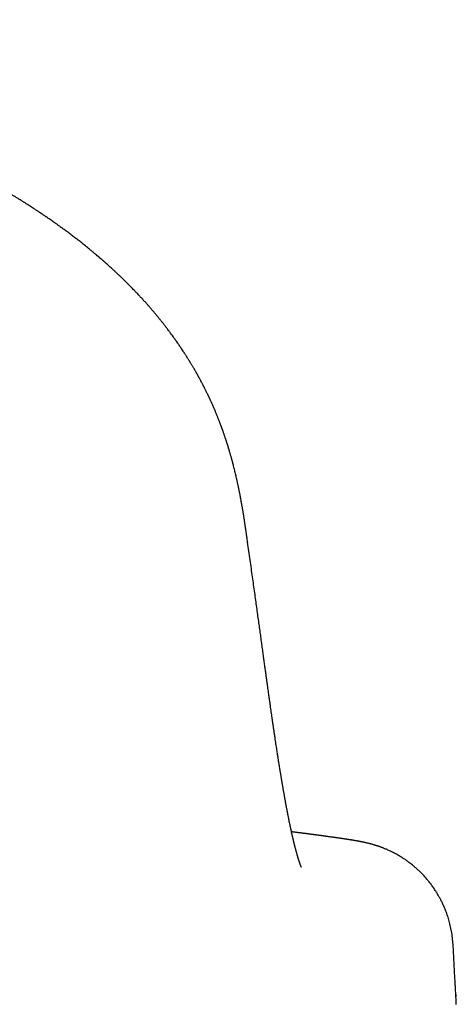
# Model space of a CAD drawing. Header units: millimetres. Extents: x 8 to 597, y 12 to 488.
# Tile 35 of 39: x 330.57 to 337.59, y 471.72 to 487.55. Entities that reach past the tile are written whole.
import ezdxf

# ---------------------------------------------------------------- set-up
doc = ezdxf.new("R2010")
doc.units = ezdxf.units.MM

msp = doc.modelspace()

# ---------------------------------------------------------------- linework, layer by layer
at = {"color": 7, "linetype": 'Continuous', "lineweight": 30}
for p, q in [((334.236, 479.15), (334.236, 479.146)), ((337.567, 472.143), (337.537, 472.678)), ((337.567, 472.143), (337.567, 472.143)), ((337.581, 471.874), (337.583, 471.836))]:
    msp.add_line(p, q, dxfattribs=at)
for points, knots in [([(333.492, 481.725), (333.487, 481.734), (333.479, 481.75), (333.467, 481.771), (333.458, 481.788), (333.451, 481.801), (333.446, 481.811), (333.44, 481.821), (333.433, 481.833), (333.426, 481.847), (333.419, 481.86), (333.412, 481.872), (333.404, 481.886), (333.394, 481.904), (333.381, 481.925), (333.369, 481.947), (333.357, 481.967), (333.346, 481.985), (333.336, 482.002), (333.326, 482.019), (333.316, 482.034), (333.309, 482.047), (333.303, 482.056), (333.298, 482.064), (333.291, 482.075), (333.282, 482.089), (333.272, 482.106), (333.262, 482.121), (333.253, 482.136), (333.244, 482.151), (333.231, 482.171), (333.216, 482.194), (333.198, 482.221), (333.18, 482.248), (333.162, 482.275), (333.146, 482.299), (333.129, 482.323), (333.112, 482.349), (333.093, 482.375), (333.075, 482.401), (333.057, 482.426), (333.038, 482.453), (333.019, 482.479), (333, 482.504), (332.983, 482.528), (332.965, 482.551), (332.948, 482.574), (332.932, 482.594), (332.918, 482.613), (332.904, 482.632), (332.889, 482.651), (332.874, 482.67), (332.861, 482.686), (332.849, 482.701), (332.837, 482.717), (332.823, 482.733), (332.81, 482.749), (332.799, 482.763), (332.788, 482.776), (332.776, 482.791), (332.762, 482.808), (332.747, 482.825), (332.734, 482.841), (332.721, 482.856), (332.707, 482.873), (332.692, 482.891), (332.678, 482.907), (332.665, 482.922), (332.653, 482.935), (332.641, 482.95), (332.628, 482.965), (332.615, 482.979), (332.604, 482.991), (332.593, 483.004), (332.572, 483.027), (332.541, 483.06), (332.501, 483.104), (332.462, 483.146), (332.428, 483.182), (332.399, 483.211), (332.375, 483.236), (332.352, 483.259), (332.332, 483.28), (332.317, 483.295), (332.303, 483.309), (332.291, 483.321), (332.278, 483.334), (332.262, 483.35), (332.243, 483.368), (332.224, 483.386), (332.205, 483.405), (332.186, 483.423), (332.161, 483.447), (332.129, 483.477), (332.092, 483.512), (332.059, 483.542), (332.031, 483.568), (332.007, 483.589), (331.983, 483.61), (331.957, 483.634), (331.927, 483.66), (331.895, 483.688), (331.864, 483.714), (331.835, 483.74), (331.809, 483.761), (331.788, 483.779), (331.77, 483.794), (331.753, 483.809), (331.733, 483.825), (331.708, 483.846), (331.679, 483.87), (331.646, 483.896), (331.606, 483.929), (331.558, 483.967), (331.503, 484.01), (331.449, 484.051), (331.402, 484.087), (331.363, 484.116), (331.332, 484.139), (331.302, 484.162), (331.268, 484.186), (331.233, 484.212), (331.197, 484.238), (331.162, 484.263), (331.128, 484.287), (331.096, 484.31), (331.065, 484.331), (331.039, 484.349), (331.019, 484.363), (331.003, 484.374), (330.986, 484.385), (330.968, 484.398), (330.946, 484.413), (330.921, 484.429), (330.891, 484.45), (330.856, 484.473), (330.819, 484.497), (330.783, 484.521), (330.749, 484.543), (330.717, 484.563), (330.691, 484.58), (330.67, 484.593), (330.654, 484.604), (330.637, 484.614), (330.619, 484.626), (330.595, 484.64), (330.564, 484.66), (330.527, 484.683), (330.486, 484.708), (330.445, 484.733), (330.405, 484.757), (330.367, 484.779), (330.333, 484.8), (330.303, 484.817), (330.281, 484.83), (330.265, 484.84), (330.25, 484.848), (330.232, 484.858), (330.211, 484.871), (330.186, 484.885), (330.159, 484.9), (330.117, 484.924), (330.063, 484.955), (330.004, 484.988), (329.955, 485.014), (329.916, 485.035), (329.882, 485.054), (329.851, 485.071), (329.822, 485.086), (329.792, 485.102), (329.756, 485.121), (329.715, 485.143), (329.67, 485.166), (329.619, 485.192), (329.562, 485.221), (329.5, 485.252), (329.437, 485.284), (329.376, 485.314), (329.316, 485.343), (329.262, 485.369), (329.211, 485.394), (329.16, 485.418), (329.113, 485.44), (329.068, 485.461), (329.026, 485.48), (328.978, 485.502), (328.934, 485.522), (328.896, 485.539), (328.864, 485.554), (328.83, 485.569), (328.796, 485.584), (328.763, 485.598), (328.73, 485.613), (328.7, 485.626), (328.673, 485.637), (328.653, 485.646), (328.635, 485.654), (328.616, 485.662), (328.591, 485.673), (328.558, 485.687), (328.518, 485.704), (328.476, 485.721), (328.427, 485.742), (328.375, 485.763), (328.32, 485.786), (328.267, 485.807), (328.215, 485.828), (328.169, 485.846), (328.127, 485.863), (328.089, 485.878), (328.051, 485.893), (328.011, 485.908), (327.972, 485.923), (327.938, 485.936), (327.91, 485.947), (327.889, 485.955), (327.873, 485.961), (327.86, 485.966), (327.846, 485.971), (327.829, 485.977), (327.809, 485.985), (327.785, 485.994), (327.755, 486.005), (327.717, 486.019), (327.672, 486.036), (327.624, 486.053), (327.573, 486.071), (327.523, 486.09), (327.472, 486.107), (327.394, 486.135), (327.288, 486.172), (327.178, 486.209), (327.094, 486.237), (327.036, 486.256), (326.98, 486.274), (326.929, 486.291), (326.884, 486.306), (326.844, 486.318), (326.81, 486.329), (326.781, 486.338), (326.755, 486.346), (326.733, 486.353), (326.713, 486.36), (326.694, 486.366), (326.666, 486.374), (326.626, 486.387), (326.574, 486.402), (326.517, 486.42), (326.456, 486.438), (326.387, 486.459), (326.311, 486.481), (326.228, 486.505), (326.137, 486.531), (326.039, 486.559), (325.935, 486.587), (325.827, 486.617), (325.715, 486.647), (325.573, 486.684), (325.4, 486.728), (325.193, 486.779), (324.977, 486.83), (324.754, 486.881), (324.523, 486.931), (324.301, 486.978), (324.09, 487.02), (323.892, 487.059), (323.692, 487.097), (323.496, 487.132), (323.305, 487.165), (323.125, 487.196), (322.954, 487.224), (322.793, 487.249), (322.638, 487.273), (322.516, 487.291), (322.425, 487.304), (322.364, 487.313), (322.308, 487.321), (322.258, 487.328), (322.214, 487.334), (322.177, 487.339), (322.147, 487.344), (322.123, 487.347), (322.106, 487.349), (322.094, 487.351), (322.081, 487.353), (322.062, 487.355), (322.035, 487.359), (322.001, 487.363), (321.96, 487.369), (321.911, 487.375), (321.854, 487.383), (321.786, 487.392), (321.707, 487.402), (321.616, 487.413), (321.516, 487.426), (321.406, 487.439), (321.286, 487.453), (321.16, 487.468), (321.027, 487.483), (320.888, 487.498), (320.741, 487.514), (320.585, 487.53), (320.478, 487.54), (320.424, 487.546)], [0, 0, 0, 0, 0.002556, 0.004673, 0.00635, 0.007586, 0.008474, 0.009435, 0.010521, 0.012097, 0.01341, 0.014498, 0.015692, 0.017661, 0.019819, 0.022078, 0.024154, 0.026001, 0.027526, 0.029284, 0.030981, 0.032254, 0.03297, 0.033789, 0.03487, 0.036212, 0.03816, 0.03975, 0.041038, 0.042522, 0.044316, 0.047291, 0.049694, 0.052575, 0.055473, 0.057932, 0.060267, 0.062778, 0.065895, 0.068469, 0.070959, 0.073749, 0.0767, 0.079237, 0.081674, 0.084064, 0.086696, 0.0888, 0.090631, 0.092465, 0.094813, 0.096849, 0.098491, 0.099938, 0.101621, 0.103535, 0.105268, 0.106702, 0.107957, 0.109473, 0.111551, 0.113526, 0.115114, 0.116592, 0.118448, 0.120574, 0.12239, 0.123842, 0.125223, 0.126838, 0.128573, 0.130123, 0.131472, 0.132712, 0.134215, 0.139226, 0.143728, 0.148639, 0.153186, 0.1558, 0.158555, 0.161622, 0.16358, 0.165419, 0.16694, 0.168145, 0.169583, 0.171427, 0.173605, 0.175755, 0.177836, 0.17986, 0.181951, 0.186037, 0.190287, 0.194119, 0.196742, 0.199188, 0.201552, 0.204323, 0.207586, 0.210928, 0.214127, 0.217182, 0.219997, 0.221955, 0.223651, 0.225342, 0.227315, 0.229569, 0.23282, 0.236066, 0.239288, 0.244861, 0.250176, 0.25527, 0.260389, 0.263509, 0.266363, 0.269081, 0.27219, 0.275744, 0.278995, 0.282192, 0.285281, 0.288264, 0.291131, 0.293708, 0.295243, 0.296618, 0.297981, 0.29964, 0.301605, 0.303877, 0.306263, 0.30969, 0.312977, 0.316126, 0.319136, 0.321901, 0.324299, 0.325926, 0.327327, 0.328567, 0.330137, 0.332139, 0.334573, 0.338101, 0.341573, 0.344991, 0.348353, 0.351634, 0.354536, 0.356975, 0.358951, 0.359907, 0.36106, 0.362527, 0.364307, 0.366399, 0.368662, 0.370861, 0.376573, 0.381789, 0.38521, 0.388308, 0.391059, 0.393461, 0.395537, 0.397865, 0.400705, 0.404041, 0.407566, 0.411151, 0.415935, 0.42079, 0.425431, 0.430359, 0.434904, 0.438976, 0.442654, 0.446456, 0.45046, 0.453243, 0.456377, 0.459912, 0.463848, 0.466069, 0.4684, 0.470841, 0.473392, 0.475898, 0.478113, 0.480539, 0.482473, 0.483915, 0.484989, 0.486325, 0.488011, 0.490446, 0.493366, 0.496563, 0.49964, 0.50381, 0.507717, 0.511359, 0.514895, 0.518683, 0.521184, 0.523788, 0.526496, 0.529307, 0.532108, 0.534499, 0.536448, 0.537954, 0.538929, 0.539678, 0.540626, 0.541806, 0.543218, 0.544862, 0.546737, 0.549458, 0.552554, 0.555981, 0.559439, 0.562871, 0.566276, 0.569656, 0.578813, 0.587773, 0.591708, 0.595605, 0.599355, 0.602734, 0.605733, 0.608353, 0.610595, 0.612458, 0.61415, 0.615605, 0.616871, 0.618058, 0.619379, 0.622377, 0.625907, 0.62951, 0.633537, 0.637988, 0.642863, 0.648274, 0.654126, 0.660417, 0.667136, 0.674076, 0.681167, 0.688408, 0.700964, 0.713946, 0.727352, 0.741181, 0.755432, 0.770101, 0.78192, 0.793995, 0.806256, 0.818164, 0.829606, 0.840583, 0.85063, 0.860256, 0.869462, 0.878248, 0.882057, 0.885754, 0.889112, 0.892079, 0.894658, 0.896848, 0.898648, 0.900054, 0.901094, 0.901637, 0.902298, 0.903409, 0.90497, 0.906983, 0.909447, 0.912361, 0.915725, 0.919539, 0.924343, 0.929709, 0.935636, 0.942122, 0.949165, 0.956765, 0.964437, 0.972599, 0.981249, 0.990384, 1, 1, 1, 1]), ([(334.236, 479.15), (334.234, 479.163), (334.23, 479.189), (334.225, 479.226), (334.22, 479.259), (334.216, 479.287), (334.213, 479.312), (334.21, 479.333), (334.207, 479.349), (334.206, 479.361), (334.204, 479.369), (334.203, 479.375), (334.203, 479.382), (334.202, 479.388), (334.2, 479.396), (334.198, 479.41), (334.195, 479.429), (334.192, 479.455), (334.188, 479.481), (334.184, 479.508), (334.179, 479.534), (334.175, 479.56), (334.172, 479.583), (334.168, 479.605), (334.165, 479.626), (334.161, 479.648), (334.157, 479.671), (334.154, 479.694), (334.15, 479.716), (334.146, 479.738), (334.142, 479.76), (334.138, 479.785), (334.133, 479.808), (334.129, 479.83), (334.126, 479.847), (334.123, 479.862), (334.121, 479.874), (334.119, 479.885), (334.117, 479.897), (334.114, 479.914), (334.11, 479.934), (334.105, 479.956), (334.101, 479.977), (334.097, 479.996), (334.093, 480.014), (334.09, 480.031), (334.086, 480.049), (334.083, 480.064), (334.08, 480.079), (334.076, 480.094), (334.073, 480.112), (334.069, 480.13), (334.064, 480.151), (334.058, 480.179), (334.05, 480.212), (334.042, 480.247), (334.033, 480.282), (334.025, 480.315), (334.016, 480.35), (334.008, 480.383), (334.001, 480.41), (333.996, 480.428), (333.993, 480.441), (333.989, 480.456), (333.985, 480.47), (333.982, 480.482), (333.979, 480.492), (333.976, 480.501), (333.973, 480.512), (333.969, 480.527), (333.964, 480.545), (333.959, 480.563), (333.954, 480.579), (333.949, 480.595), (333.944, 480.612), (333.94, 480.628), (333.935, 480.642), (333.932, 480.654), (333.928, 480.667), (333.924, 480.68), (333.919, 480.695), (333.914, 480.712), (333.909, 480.727), (333.905, 480.741), (333.901, 480.753), (333.897, 480.764), (333.892, 480.78), (333.886, 480.799), (333.878, 480.822), (333.871, 480.843), (333.864, 480.863), (333.858, 480.883), (333.851, 480.903), (333.845, 480.92), (333.84, 480.934), (333.836, 480.945), (333.831, 480.958), (333.826, 480.972), (333.821, 480.987), (333.816, 481), (333.812, 481.011), (333.809, 481.02), (333.805, 481.03), (333.8, 481.042), (333.794, 481.057), (333.788, 481.074), (333.781, 481.092), (333.774, 481.109), (333.767, 481.127), (333.76, 481.147), (333.752, 481.166), (333.744, 481.185), (333.737, 481.202), (333.73, 481.219), (333.722, 481.239), (333.713, 481.26), (333.703, 481.283), (333.693, 481.308), (333.681, 481.334), (333.671, 481.358), (333.662, 481.376), (333.656, 481.391), (333.649, 481.406), (333.643, 481.42), (333.637, 481.432), (333.632, 481.443), (333.627, 481.455), (333.62, 481.469), (333.613, 481.484), (333.607, 481.498), (333.601, 481.509), (333.595, 481.522), (333.587, 481.539), (333.577, 481.558), (333.567, 481.578), (333.559, 481.596), (333.55, 481.613), (333.543, 481.628), (333.536, 481.641), (333.53, 481.652), (333.523, 481.665), (333.515, 481.682), (333.503, 481.703), (333.495, 481.719), (333.491, 481.727)], [0, 0, 0, 0, 0.018853, 0.035886, 0.051087, 0.064445, 0.075951, 0.085594, 0.093367, 0.098158, 0.101788, 0.104282, 0.106725, 0.109688, 0.11317, 0.117174, 0.127169, 0.138119, 0.149275, 0.160637, 0.172195, 0.183119, 0.192904, 0.201549, 0.209943, 0.218763, 0.228152, 0.238164, 0.247226, 0.255559, 0.264359, 0.274037, 0.284931, 0.292671, 0.299879, 0.305728, 0.310216, 0.314164, 0.318958, 0.324621, 0.333737, 0.342727, 0.350961, 0.358583, 0.364996, 0.371843, 0.378863, 0.385, 0.390194, 0.395888, 0.402883, 0.410414, 0.416718, 0.427713, 0.441988, 0.454662, 0.467858, 0.481761, 0.492704, 0.507346, 0.519264, 0.523319, 0.528151, 0.533764, 0.539479, 0.54406, 0.547429, 0.550358, 0.55435, 0.55946, 0.567544, 0.574197, 0.579481, 0.585461, 0.592769, 0.598373, 0.603456, 0.608001, 0.612137, 0.617009, 0.622889, 0.629178, 0.635116, 0.63998, 0.644054, 0.648375, 0.653039, 0.661188, 0.669674, 0.677951, 0.684969, 0.691748, 0.699611, 0.70706, 0.710611, 0.714534, 0.719196, 0.724598, 0.730589, 0.73559, 0.739012, 0.741925, 0.745578, 0.749992, 0.755111, 0.762514, 0.768805, 0.774381, 0.781048, 0.788655, 0.795556, 0.802538, 0.808819, 0.814721, 0.821009, 0.83001, 0.838178, 0.846573, 0.857129, 0.866424, 0.872676, 0.877133, 0.882829, 0.888277, 0.892553, 0.895939, 0.90019, 0.905611, 0.911833, 0.916564, 0.920076, 0.924513, 0.930291, 0.938643, 0.945846, 0.951849, 0.957906, 0.964421, 0.968525, 0.972397, 0.976674, 0.982797, 0.990824, 1, 1, 1, 1]), ([(335.1, 473.921), (335.1, 473.921), (335.1, 473.921), (335.1, 473.921), (335.099, 473.923), (335.098, 473.925), (335.096, 473.929), (335.095, 473.933), (335.093, 473.937), (335.092, 473.94), (335.091, 473.944), (335.089, 473.948), (335.087, 473.952), (335.086, 473.957), (335.084, 473.961), (335.083, 473.965), (335.082, 473.967), (335.081, 473.97), (335.08, 473.972), (335.079, 473.975), (335.078, 473.978), (335.077, 473.981), (335.076, 473.984), (335.075, 473.988), (335.074, 473.991), (335.073, 473.994), (335.072, 473.996), (335.071, 473.999), (335.07, 474.003), (335.068, 474.006), (335.067, 474.01), (335.066, 474.014), (335.065, 474.017), (335.064, 474.019), (335.064, 474.021), (335.063, 474.024), (335.062, 474.026), (335.061, 474.029), (335.06, 474.032), (335.059, 474.037), (335.057, 474.042), (335.055, 474.048), (335.053, 474.054), (335.052, 474.059), (335.051, 474.062), (335.05, 474.065), (335.049, 474.068), (335.048, 474.071), (335.047, 474.073), (335.046, 474.077), (335.045, 474.081), (335.044, 474.086), (335.042, 474.091), (335.04, 474.097), (335.039, 474.103), (335.037, 474.108), (335.035, 474.114), (335.034, 474.119), (335.032, 474.125), (335.03, 474.132), (335.028, 474.138), (335.027, 474.145), (335.025, 474.152), (335.023, 474.158), (335.021, 474.164), (335.02, 474.169), (335.018, 474.176), (335.016, 474.185), (335.013, 474.194), (335.01, 474.205), (335.007, 474.216), (335.004, 474.229), (335.002, 474.238), (335, 474.246), (334.998, 474.251), (334.997, 474.257), (334.995, 474.263), (334.993, 474.271), (334.991, 474.279), (334.989, 474.288), (334.987, 474.297), (334.985, 474.305), (334.983, 474.312), (334.981, 474.319), (334.98, 474.325), (334.978, 474.332), (334.976, 474.34), (334.974, 474.35), (334.971, 474.361), (334.969, 474.372), (334.966, 474.382), (334.964, 474.391), (334.962, 474.399), (334.96, 474.407), (334.958, 474.416), (334.956, 474.427), (334.953, 474.439), (334.95, 474.451), (334.948, 474.464), (334.945, 474.475), (334.943, 474.486), (334.94, 474.496), (334.938, 474.508), (334.935, 474.52), (334.932, 474.535), (334.929, 474.55), (334.925, 474.565), (334.921, 474.588), (334.914, 474.618), (334.908, 474.648), (334.904, 474.67), (334.901, 474.682), (334.899, 474.693), (334.897, 474.703), (334.895, 474.714), (334.892, 474.726), (334.89, 474.74), (334.887, 474.755), (334.883, 474.771), (334.88, 474.788), (334.877, 474.806), (334.873, 474.824), (334.87, 474.843), (334.865, 474.865), (334.86, 474.891), (334.855, 474.921), (334.849, 474.951), (334.845, 474.976), (334.841, 474.997), (334.838, 475.012), (334.836, 475.026), (334.833, 475.04), (334.831, 475.054), (334.828, 475.07), (334.825, 475.089), (334.821, 475.109), (334.817, 475.13), (334.814, 475.151), (334.81, 475.171), (334.807, 475.19), (334.804, 475.209), (334.8, 475.228), (334.797, 475.245), (334.795, 475.261), (334.792, 475.275), (334.791, 475.286), (334.789, 475.295), (334.788, 475.302), (334.786, 475.31), (334.785, 475.32), (334.783, 475.331), (334.781, 475.345), (334.778, 475.36), (334.775, 475.378), (334.772, 475.399), (334.768, 475.419), (334.765, 475.44), (334.761, 475.466), (334.756, 475.496), (334.75, 475.532), (334.745, 475.564), (334.74, 475.595), (334.735, 475.623), (334.731, 475.65), (334.727, 475.676), (334.723, 475.704), (334.718, 475.735), (334.713, 475.769), (334.704, 475.825), (334.692, 475.902), (334.681, 475.98), (334.672, 476.036), (334.667, 476.068), (334.663, 476.099), (334.659, 476.128), (334.654, 476.157), (334.65, 476.186), (334.646, 476.215), (334.642, 476.241), (334.639, 476.263), (334.636, 476.284), (334.633, 476.304), (334.63, 476.327), (334.625, 476.357), (334.62, 476.395), (334.613, 476.444), (334.607, 476.486), (334.602, 476.521), (334.598, 476.549), (334.594, 476.578), (334.589, 476.61), (334.584, 476.645), (334.579, 476.684), (334.573, 476.727), (334.566, 476.774), (334.559, 476.825), (334.552, 476.88), (334.543, 476.94), (334.534, 477.004), (334.525, 477.073), (334.515, 477.145), (334.504, 477.223), (334.493, 477.304), (334.481, 477.39), (334.469, 477.479), (334.456, 477.573), (334.443, 477.672), (334.429, 477.773), (334.414, 477.878), (334.399, 477.986), (334.384, 478.098), (334.368, 478.214), (334.351, 478.335), (334.333, 478.46), (334.315, 478.59), (334.296, 478.723), (334.277, 478.861), (334.257, 479.002), (334.243, 479.098), (334.236, 479.146)], [0, 0, 0, 0, 0.001085, 0.010884, 0.020681, 0.030476, 0.040268, 0.050058, 0.055539, 0.06102, 0.0665, 0.072069, 0.077787, 0.083531, 0.088923, 0.091546, 0.094103, 0.096608, 0.09906, 0.101552, 0.104339, 0.107253, 0.110441, 0.113477, 0.116069, 0.118216, 0.120142, 0.122424, 0.125062, 0.128057, 0.13109, 0.133705, 0.135897, 0.137536, 0.138947, 0.14049, 0.142185, 0.144034, 0.146035, 0.149315, 0.1529, 0.156786, 0.160975, 0.163256, 0.16534, 0.167178, 0.168771, 0.170118, 0.171327, 0.173337, 0.175705, 0.178431, 0.181516, 0.184737, 0.18774, 0.190519, 0.193075, 0.195969, 0.198754, 0.201812, 0.205147, 0.208585, 0.211654, 0.214329, 0.216707, 0.219233, 0.221962, 0.225841, 0.229959, 0.234061, 0.239244, 0.244228, 0.248757, 0.250734, 0.252683, 0.254897, 0.257404, 0.260204, 0.263298, 0.266661, 0.269854, 0.272709, 0.275228, 0.277389, 0.279582, 0.281949, 0.284489, 0.28804, 0.291853, 0.295456, 0.298688, 0.301548, 0.303999, 0.306449, 0.309158, 0.312127, 0.315999, 0.319911, 0.323529, 0.326853, 0.329883, 0.332711, 0.335869, 0.33944, 0.343426, 0.347627, 0.351778, 0.355876, 0.365435, 0.375101, 0.37853, 0.381596, 0.384287, 0.386603, 0.388829, 0.391929, 0.395241, 0.398816, 0.402321, 0.406123, 0.410178, 0.414273, 0.418378, 0.422493, 0.428685, 0.4349, 0.441138, 0.447331, 0.450419, 0.453381, 0.456215, 0.458923, 0.461584, 0.464547, 0.468172, 0.472179, 0.47616, 0.479979, 0.483635, 0.487129, 0.490459, 0.493926, 0.497076, 0.499877, 0.502328, 0.50443, 0.505718, 0.506868, 0.508234, 0.509897, 0.511859, 0.514118, 0.516676, 0.519834, 0.523337, 0.526859, 0.530267, 0.533559, 0.539656, 0.545315, 0.550537, 0.555368, 0.559835, 0.563937, 0.567768, 0.572025, 0.576714, 0.581835, 0.587372, 0.601624, 0.61608, 0.620665, 0.625228, 0.629542, 0.633573, 0.637319, 0.641677, 0.645574, 0.649009, 0.651979, 0.654484, 0.657328, 0.660278, 0.663359, 0.669192, 0.675447, 0.682125, 0.685523, 0.689021, 0.692633, 0.696622, 0.701086, 0.705933, 0.711239, 0.717004, 0.723227, 0.730052, 0.737355, 0.745136, 0.753397, 0.762137, 0.771357, 0.781058, 0.791217, 0.801855, 0.812973, 0.824572, 0.836651, 0.84898, 0.861771, 0.875021, 0.888732, 0.903195, 0.918135, 0.933553, 0.949449, 0.965822, 0.982672, 1, 1, 1, 1]), ([(337.537, 472.677), (337.534, 472.714), (337.529, 472.785), (337.513, 472.888), (337.494, 472.984), (337.47, 473.073), (337.444, 473.155), (337.417, 473.23), (337.389, 473.296), (337.361, 473.355), (337.335, 473.406), (337.312, 473.449), (337.29, 473.486), (337.27, 473.519), (337.251, 473.548), (337.232, 473.578), (337.212, 473.606), (337.193, 473.633), (337.173, 473.658), (337.154, 473.684), (337.134, 473.708), (337.106, 473.741), (337.07, 473.781), (337.028, 473.826), (336.986, 473.866), (336.947, 473.903), (336.909, 473.935), (336.874, 473.964), (336.843, 473.988), (336.816, 474.008), (336.792, 474.025), (336.771, 474.04), (336.749, 474.055), (336.725, 474.071), (336.7, 474.087), (336.673, 474.103), (336.644, 474.12), (336.613, 474.137), (336.58, 474.154), (336.549, 474.17), (336.519, 474.184), (336.492, 474.197), (336.466, 474.208), (336.441, 474.218), (336.423, 474.226), (336.41, 474.231), (336.402, 474.234), (336.394, 474.237), (336.386, 474.24), (336.378, 474.243), (336.37, 474.246), (336.362, 474.249), (336.353, 474.252), (336.344, 474.255), (336.335, 474.258), (336.325, 474.262), (336.315, 474.265), (336.304, 474.268), (336.293, 474.272), (336.281, 474.276), (336.269, 474.279), (336.256, 474.283), (336.243, 474.287), (336.229, 474.291), (336.214, 474.295), (336.2, 474.299), (336.183, 474.303), (336.164, 474.307), (336.148, 474.311), (336.135, 474.314), (336.126, 474.316), (336.12, 474.318), (336.113, 474.319), (336.106, 474.32), (336.099, 474.322), (336.093, 474.323), (336.087, 474.324), (336.082, 474.326), (336.077, 474.326), (336.072, 474.327), (336.067, 474.328), (336.062, 474.329), (336.055, 474.331), (336.048, 474.332), (336.041, 474.333), (336.035, 474.335), (336.029, 474.336), (336.023, 474.337), (336.017, 474.338), (336.011, 474.339), (336.005, 474.34), (336, 474.341), (335.994, 474.342), (335.988, 474.343), (335.982, 474.344), (335.976, 474.345), (335.971, 474.346), (335.966, 474.347), (335.962, 474.347), (335.959, 474.348), (335.956, 474.348), (335.953, 474.349), (335.949, 474.35), (335.946, 474.35), (335.942, 474.351), (335.938, 474.351), (335.934, 474.352), (335.931, 474.353), (335.926, 474.353), (335.922, 474.354), (335.918, 474.355), (335.914, 474.355), (335.91, 474.356), (335.906, 474.357), (335.902, 474.357), (335.898, 474.358), (335.893, 474.359), (335.888, 474.359), (335.883, 474.36), (335.877, 474.361), (335.871, 474.362), (335.866, 474.363), (335.86, 474.364), (335.855, 474.365), (335.85, 474.366), (335.845, 474.366), (335.84, 474.367), (335.835, 474.368), (335.83, 474.369), (335.826, 474.369), (335.821, 474.37), (335.816, 474.371), (335.81, 474.372), (335.803, 474.373), (335.797, 474.374), (335.79, 474.375), (335.784, 474.376), (335.779, 474.376), (335.773, 474.377), (335.768, 474.378), (335.762, 474.379), (335.756, 474.38), (335.751, 474.381), (335.746, 474.381), (335.741, 474.382), (335.736, 474.383), (335.731, 474.384), (335.726, 474.384), (335.722, 474.385), (335.717, 474.386), (335.713, 474.386), (335.709, 474.387), (335.705, 474.387), (335.702, 474.388), (335.698, 474.388), (335.693, 474.389), (335.688, 474.39), (335.683, 474.391), (335.677, 474.391), (335.671, 474.392), (335.664, 474.393), (335.658, 474.394), (335.652, 474.395), (335.646, 474.396), (335.64, 474.397), (335.634, 474.398), (335.628, 474.398), (335.623, 474.399), (335.617, 474.4), (335.605, 474.402), (335.587, 474.404), (335.563, 474.408), (335.538, 474.411), (335.518, 474.414), (335.504, 474.416), (335.495, 474.417), (335.486, 474.418), (335.477, 474.42), (335.468, 474.421), (335.46, 474.422), (335.452, 474.423), (335.443, 474.424), (335.435, 474.425), (335.426, 474.427), (335.417, 474.428), (335.409, 474.429), (335.4, 474.43), (335.392, 474.431), (335.382, 474.433), (335.371, 474.434), (335.358, 474.436), (335.346, 474.437), (335.334, 474.439), (335.323, 474.441), (335.312, 474.442), (335.301, 474.443), (335.29, 474.445), (335.279, 474.446), (335.269, 474.448), (335.259, 474.449), (335.249, 474.45), (335.239, 474.452), (335.228, 474.453), (335.218, 474.454), (335.206, 474.456), (335.194, 474.457), (335.182, 474.459), (335.169, 474.461), (335.156, 474.462), (335.143, 474.464), (335.13, 474.466), (335.117, 474.467), (335.104, 474.469), (335.091, 474.471), (335.078, 474.473), (335.064, 474.474), (335.049, 474.476), (335.031, 474.478), (335.012, 474.481), (334.992, 474.483), (334.971, 474.486), (334.954, 474.488), (334.944, 474.49), (334.942, 474.49)], [0, 0, 0, 0, 0.001997, 0.003902, 0.005706, 0.007404, 0.008988, 0.010453, 0.011796, 0.013014, 0.014104, 0.015065, 0.015897, 0.0166, 0.017449, 0.01826, 0.019076, 0.019897, 0.020724, 0.021558, 0.022399, 0.023248, 0.025219, 0.027238, 0.029311, 0.031443, 0.03364, 0.035907, 0.038248, 0.040367, 0.042549, 0.044756, 0.046911, 0.049013, 0.051687, 0.05427, 0.056763, 0.059961, 0.062997, 0.065871, 0.068584, 0.07109, 0.07344, 0.075634, 0.077674, 0.078432, 0.079167, 0.079878, 0.080565, 0.081246, 0.082038, 0.082964, 0.084023, 0.085217, 0.086544, 0.088005, 0.089601, 0.091331, 0.093194, 0.095192, 0.097325, 0.099702, 0.102227, 0.1049, 0.107719, 0.110686, 0.113801, 0.117918, 0.122, 0.126027, 0.130001, 0.133902, 0.13769, 0.142008, 0.146166, 0.150165, 0.154004, 0.157685, 0.161206, 0.16457, 0.167856, 0.172946, 0.177943, 0.18361, 0.189153, 0.194573, 0.199872, 0.205067, 0.210076, 0.214992, 0.219816, 0.224548, 0.23006, 0.235438, 0.24068, 0.245788, 0.25076, 0.255597, 0.258428, 0.261211, 0.264013, 0.266962, 0.27021, 0.273622, 0.277197, 0.280527, 0.283987, 0.287577, 0.291297, 0.295147, 0.299128, 0.302643, 0.306254, 0.30996, 0.313762, 0.31766, 0.321651, 0.325626, 0.330973, 0.336181, 0.34125, 0.346181, 0.351059, 0.355793, 0.360383, 0.36483, 0.369133, 0.373219, 0.377167, 0.380976, 0.384647, 0.389895, 0.395293, 0.40084, 0.406536, 0.412382, 0.416899, 0.421502, 0.42619, 0.430964, 0.435822, 0.44069, 0.445145, 0.449466, 0.453652, 0.457703, 0.461619, 0.465401, 0.469048, 0.47256, 0.475937, 0.47918, 0.482237, 0.485311, 0.488476, 0.491731, 0.496094, 0.50061, 0.505279, 0.510101, 0.515076, 0.520204, 0.525485, 0.529741, 0.534092, 0.538528, 0.542984, 0.547451, 0.551928, 0.556416, 0.574365, 0.592478, 0.610753, 0.629192, 0.635714, 0.642163, 0.648514, 0.654766, 0.66092, 0.666868, 0.672721, 0.678479, 0.684142, 0.690369, 0.696478, 0.702467, 0.708337, 0.714088, 0.719723, 0.728469, 0.737116, 0.745666, 0.753217, 0.760691, 0.768086, 0.775403, 0.782643, 0.789848, 0.79614, 0.802554, 0.809089, 0.815746, 0.822525, 0.829426, 0.836448, 0.844313, 0.852326, 0.860486, 0.868794, 0.877249, 0.885063, 0.892999, 0.901056, 0.909236, 0.917537, 0.925935, 0.934391, 0.946111, 0.957939, 0.969875, 0.98192, 0.996399, 1, 1, 1, 1]), ([(337.537, 472.678), (337.537, 472.678), (337.537, 472.678), (337.537, 472.678), (337.536, 472.677)], [0, 0, 0, 0, 0.32027, 1, 1, 1, 1]), ([(337.584, 471.832), (337.582, 471.858), (337.58, 471.908), (337.575, 471.986), (337.571, 472.065), (337.568, 472.117), (337.567, 472.143)], [0, 0, 0, 0, 0.252603, 0.502472, 0.751319, 1, 1, 1, 1]), ([(337.589, 471.716), (337.589, 471.722), (337.588, 471.747), (337.586, 471.785), (337.584, 471.832), (337.582, 471.86), (337.581, 471.874)], [0, 0, 0, 0, 0.0876839, 0.3769611, 0.6808904, 1, 1, 1, 1])]:
    msp.add_open_spline(points, degree=3, knots=knots, dxfattribs=at)

doc.saveas('drawing.dxf')
